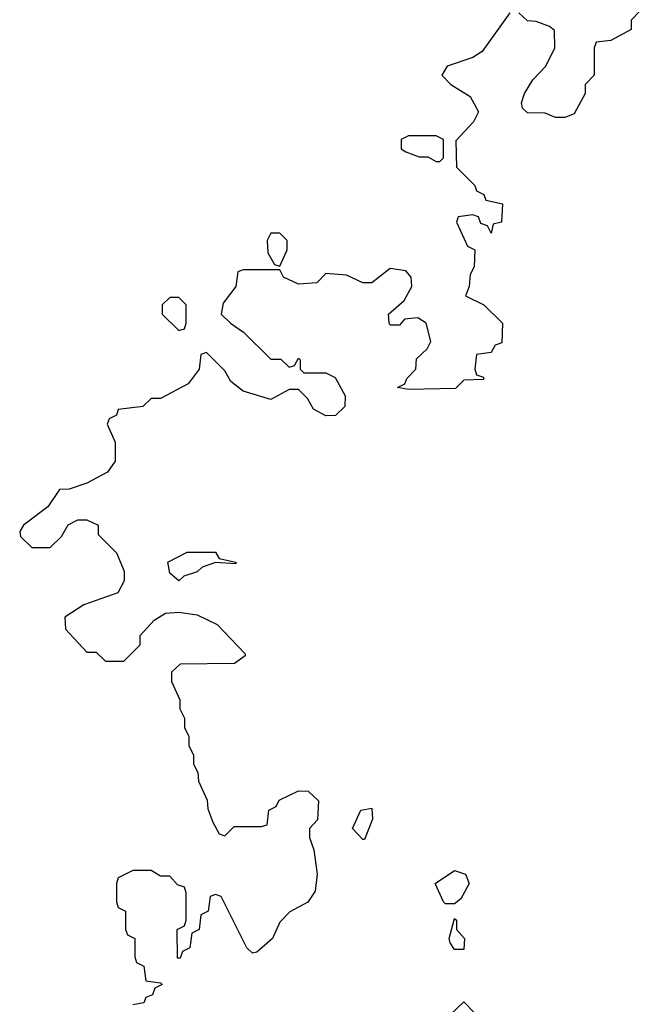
# Model space of a CAD drawing. Header units: inches. Extents: x 2554595 to 2793962, y 331849 to 426146.
# Tile 39 of 45: x 2666124 to 2667492, y 386527 to 388671. Entities that reach past the tile are written whole.
import ezdxf

# ---------------------------------------------------------------- set-up
doc = ezdxf.new("R2010")
doc.units = ezdxf.units.IN
doc.header["$MEASUREMENT"] = 0
doc.layers.add('C6368', color=7, linetype='Continuous')

msp = doc.modelspace()

# ---------------------------------------------------------------- linework, layer by layer
at = {"layer": 'C6368', "color": 5, "elevation": 20}
for points in [[(2667491.6, 388708.4), (2667454, 388670), (2667454, 388650), (2667410, 388626), (2667378, 388622), (2667374, 388610), (2667374, 388550), (2667354, 388530), (2667354, 388510), (2667330, 388466), (2667310, 388458), (2667290, 388458), (2667267.3, 388467.3), (2667228.4, 388468.4), (2667218, 388478), (2667215.3, 388490), (2667222, 388510), (2667240.2, 388539.8), (2667268.7, 388570), (2667288, 388610), (2667287.3, 388647.3), (2667276.4, 388656.4), (2667247.3, 388667.3), (2667228.7, 388668.7), (2667210, 388686)], [(2667190, 388686), (2667130, 388602), (2667110, 388588.7), (2667054, 388570), (2667042, 388550), (2667062, 388530), (2667103.6, 388503.6), (2667122, 388470), (2667111.1, 388448.9), (2667072.7, 388407.3), (2667074, 388350), (2667114, 388310), (2667118, 388298), (2667134, 388290), (2667138, 388278), (2667174, 388270), (2667172, 388230), (2667154, 388226), (2667150, 388206), (2667142, 388222), (2667127.3, 388227.3), (2667122, 388242), (2667110, 388246), (2667078, 388242), (2667074, 388230), (2667098, 388178), (2667114, 388170), (2667112.7, 388132.7), (2667103.6, 388116.4), (2667102, 388090), (2667094, 388070), (2667134, 388050), (2667174, 388010), (2667172.7, 387967.3), (2667158, 387962), (2667150, 387946), (2667118, 387942), (2667114, 387910), (2667118, 387898), (2667132.7, 387892.7), (2667132.7, 387887.3), (2667090, 387886), (2667072, 387868), (2666970, 387866), (2666946, 387870), (2666962, 387878), (2666966, 387890), (2666986, 387910), (2666987.3, 387932.7), (2667010, 387954), (2667018, 387970), (2667008, 388010), (2666990, 388022), (2666961, 388019), (2666950, 388006), (2666930, 388006), (2666928, 388010), (2666926, 388030), (2666960.2, 388059.8), (2666977.2, 388090), (2666975.3, 388110), (2666964, 388124), (2666930, 388129), (2666890, 388098), (2666870, 388098), (2666834.6, 388114.6), (2666790, 388118), (2666770, 388098), (2666730, 388095.3), (2666698, 388110), (2666690, 388126), (2666610, 388126), (2666598, 388122), (2666594, 388090), (2666566.4, 388053.6), (2666562, 388030), (2666582, 388010), (2666610.7, 387990.7), (2666670, 387932), (2666692, 387932), (2666710, 387914), (2666722, 387918), (2666730, 387934), (2666734, 387930), (2666734, 387910), (2666742, 387902), (2666790, 387902), (2666810, 387892), (2666831.6, 387851.6), (2666831.1, 387828.9), (2666811, 387809), (2666790, 387808), (2666763.1, 387823.1), (2666750, 387846), (2666730, 387866), (2666710, 387866), (2666670, 387844), (2666610, 387862), (2666583.1, 387883.1), (2666570, 387906), (2666530, 387946), (2666518, 387942), (2666514, 387910), (2666490, 387878), (2666430, 387846), (2666410, 387846), (2666391.6, 387828.4), (2666338, 387822), (2666334, 387810), (2666318, 387802), (2666314, 387790), (2666331, 387751), (2666331, 387710), (2666314.4, 387685.6), (2666270, 387662), (2666231.1, 387648.9), (2666210, 387648), (2666184.7, 387610), (2666132, 387570), (2666123.6, 387556.4), (2666125.4, 387545.4), (2666150, 387522), (2666190, 387522), (2666214.6, 387545.4), (2666229.1, 387570.9), (2666250, 387582), (2666270, 387582), (2666294, 387570), (2666294, 387550), (2666334, 387510), (2666351.3, 387470), (2666351.1, 387448.9), (2666336.9, 387423.1), (2666263.5, 387396.5), (2666222, 387370), (2666223.6, 387343.6), (2666270, 387294), (2666290, 387294), (2666310, 387274), (2666350, 387274), (2666386, 387310), (2666386, 387330), (2666416.4, 387363.6), (2666441.2, 387378.8), (2666470, 387381), (2666510, 387374.8), (2666553.7, 387353.7), (2666614, 387290), (2666614, 387286), (2666590.8, 387269.2), (2666472.7, 387267.3), (2666454, 387250), (2666454, 387230), (2666472, 387190), (2666472, 387170), (2666482, 387150), (2666482, 387130), (2666492, 387110), (2666492, 387090), (2666502, 387070), (2666502, 387050), (2666511.6, 387031.6), (2666512.7, 387012.7), (2666531.6, 386971.6), (2666532.7, 386952.7), (2666543.6, 386923.6), (2666558, 386898), (2666570, 386894), (2666590, 386914), (2666650, 386914), (2666662, 386918), (2666666, 386950), (2666682, 386958), (2666688.4, 386971.6), (2666730, 386992), (2666751.3, 386991.3), (2666774, 386970), (2666771.6, 386928.4), (2666754, 386910), (2666754, 386890), (2666763.6, 386863.6), (2666771.3, 386810), (2666766.4, 386773.6), (2666750.8, 386749.2), (2666711.6, 386728.4), (2666690, 386706), (2666674, 386670), (2666639.6, 386640.4), (2666630, 386638), (2666618, 386650), (2666562, 386762), (2666550, 386766), (2666538, 386762), (2666534, 386730), (2666518, 386722), (2666514, 386690), (2666498, 386682), (2666494, 386650), (2666478, 386642), (2666472.7, 386627.3), (2666467.3, 386627.3), (2666466, 386690), (2666482, 386698), (2666486, 386710), (2666486, 386770), (2666482, 386782), (2666467.3, 386787.3), (2666450, 386806), (2666430, 386806), (2666410, 386818), (2666370, 386818), (2666338, 386802), (2666334, 386790), (2666334, 386750), (2666338, 386738), (2666354, 386730), (2666354, 386690), (2666358, 386678), (2666374, 386670), (2666374, 386630), (2666378, 386618), (2666394, 386610), (2666398, 386578), (2666430, 386574), (2666434, 386570), (2666418, 386562), (2666412.7, 386547.3), (2666398, 386542), (2666394, 386530), (2666370, 386526)], [(2667046, 386490), (2667090, 386532), (2667112, 386510)]]:
    msp.add_lwpolyline(points, dxfattribs=at)
for points in [[(2667030, 388418), (2666970, 388418), (2666954, 388410), (2666954, 388390), (2666963.6, 388383.6), (2666992.7, 388372.7), (2667012, 388372), (2667030, 388362), (2667038, 388362), (2667046, 388370), (2667046, 388410)], [(2666690, 388206), (2666670, 388206), (2666662, 388190), (2666663.6, 388163.6), (2666678, 388138), (2666690, 388134), (2666706, 388170), (2666706, 388190)], [(2666470, 388066), (2666450, 388066), (2666434, 388050), (2666434, 388030), (2666470, 387994), (2666482, 387998), (2666486, 388010), (2666486, 388050)], [(2666594, 387486), (2666550, 387488.7), (2666521, 387479), (2666510, 387468.7), (2666481, 387459), (2666470, 387448.7), (2666450, 387466), (2666446, 387490), (2666488.4, 387511.6), (2666550, 387511.3), (2666558, 387498), (2666594, 387490)], [(2666870, 386886), (2666848, 386910), (2666866, 386950), (2666890, 386954), (2666891.3, 386930), (2666874, 386886)], [(2667050, 386746), (2667046, 386750), (2667028, 386790), (2667070, 386818), (2667094, 386810), (2667102, 386790), (2667083.6, 386756.4), (2667070, 386746)], [(2667070, 386646), (2667060.4, 386660.4), (2667058, 386670), (2667070, 386714), (2667074, 386710), (2667074, 386690), (2667091.3, 386670), (2667090, 386646)]]:
    msp.add_lwpolyline(points, close=True, dxfattribs=at)

doc.saveas('drawing.dxf')
